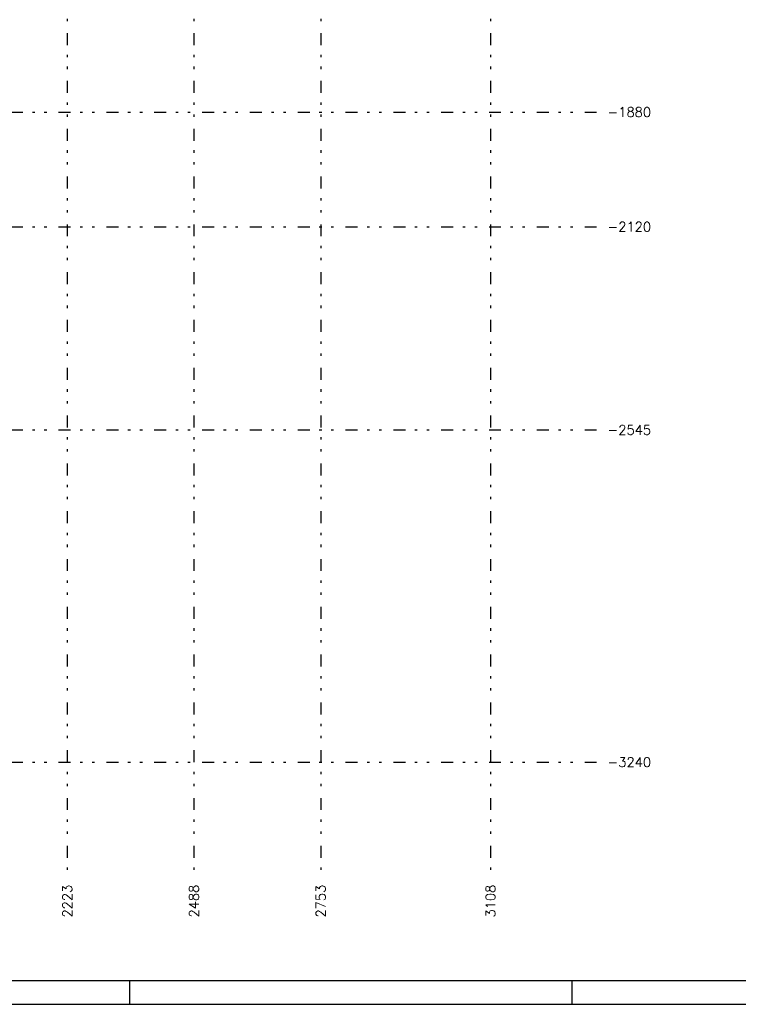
# Model space of a CAD drawing. Extents: x 0 to 119, y 0 to 84.
# Tile 4 of 6: x 59 to 89, y 0 to 41. Entities that reach past the tile are written whole.
import ezdxf

# ---------------------------------------------------------------- set-up
doc = ezdxf.new("R2010")
doc.units = 0
doc.header["$MEASUREMENT"] = 0
doc.linetypes.add('ESTILO_TQS_0004', pattern=[2, 0.5, -0.4, 0.1, -0.4, 0.1, -0.5])
doc.layers.add('1', color=1, linetype='CONTINUOUS')
doc.layers.add('8', color=8, linetype='CONTINUOUS')
doc.styles.get("Standard").update_dxf_attribs({"font": 'ROMANS.SHX'})

msp = doc.modelspace()

# ---------------------------------------------------------------- linework, layer by layer
at = {"layer": '1', "linetype": 'ESTILO_TQS_0004'}
for p, q in [((60.78178, 80.6305), (60.78178, 5.6305)), ((66.08178, 80.6305), (66.08178, 5.6305)), ((71.38178, 80.6305), (71.38178, 5.6305)), ((78.48178, 80.6305), (78.48178, 5.6305)), ((10.42178, 37.3305), (82.98178, 37.3305)), ((10.42178, 32.5305), (82.98178, 32.5305)), ((10.42178, 24.0305), (82.98178, 24.0305)), ((10.42178, 10.1305), (82.98178, 10.1305))]:
    msp.add_line(p, q, dxfattribs=at)
at = {"layer": '1', "linetype": 'Continuous'}
for p, q in [((63.400002, 0), (63.400002, 1)), ((81.900002, 0), (81.900002, 1)), ((0, 0), (118.900002, 0))]:
    msp.add_line(p, q, dxfattribs=at)
at = {"layer": '8', "linetype": 'Continuous'}
msp.add_line((2.5, 1), (117.900002, 1), dxfattribs=at)

# ---------------------------------------------------------------- texts
at = {"layer": '1', "linetype": 'Continuous'}
for s, p in [('-1880', (83.38178, 37.1305)), ('-2120', (83.38178, 32.3305)), ('-2545', (83.38178, 23.8305)), ('-3240', (83.38178, 9.9305))]:
    msp.add_text(s, height=0.4, dxfattribs=at).set_placement(p)
for s, p in [('2223', (60.98178, 3.6305)), ('2488', (66.28178, 3.6305)), ('2753', (71.58178, 3.6305)), ('3108', (78.68178, 3.6305))]:
    msp.add_text(s, height=0.4, rotation=90, dxfattribs=at).set_placement(p)

doc.saveas('drawing.dxf')
